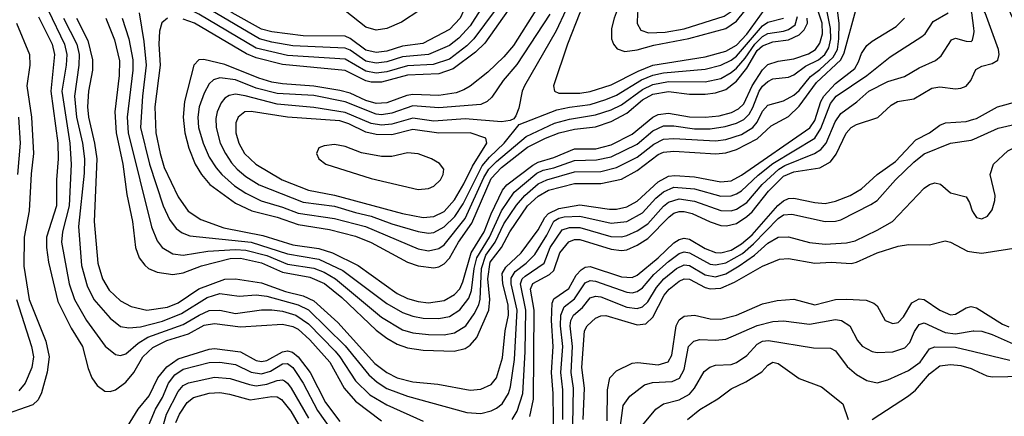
# Model space of a CAD drawing. Header units: inches. Extents: x 1308407 to 1441228, y 959628 to 1036311.
# Tile 44 of 256: x 1336343 to 1340117, y 988442 to 989964. Entities that reach past the tile are written whole.
import ezdxf

# ---------------------------------------------------------------- set-up
doc = ezdxf.new("R2010")
doc.units = ezdxf.units.IN
doc.header["$MEASUREMENT"] = 0
doc.layers.add('B3938', color=7, linetype='Continuous')
doc.layers.add('B3948', color=7, linetype='Continuous')

msp = doc.modelspace()

# ---------------------------------------------------------------- linework, layer by layer
at = {"layer": 'B3938', "color": 5}
for points, elevation in [([(1336452.2, 990000), (1336515.2, 989870), (1336524, 989830), (1336521.8, 989790), (1336505.2, 989690), (1336535.9, 989490), (1336540.6, 989410), (1336532.7, 989250), (1336507.8, 989150), (1336503.6, 989110), (1336533.3, 988950), (1336553, 988890), (1336598.8, 988810), (1336671.1, 988711.1), (1336710, 988679.5), (1336730, 988675.4), (1336750, 988681.7), (1336797.4, 988722.6), (1336834.4, 988745.6), (1336970, 988794.2), (1337030.6, 988830.6), (1337070, 988848), (1337109.9, 988850.1), (1337170, 988836.9), (1337269.4, 988850.6), (1337309.2, 988850.8), (1337350, 988845.4), (1337401.9, 988830), (1337450, 988797.7), (1337551.8, 988691.8), (1337570.6, 988670), (1337630, 988578.6), (1337684.8, 988524.8), (1337750, 988486.5), (1337890, 988423.6)], 3440), ([(1336673.9, 989970), (1336706.9, 989886.9), (1336725.9, 989805.9), (1336725.1, 989750), (1336708, 989610), (1336713.6, 989530), (1336739, 989410), (1336753.5, 989293.5), (1336775.2, 989190), (1336787.4, 989090), (1336801.7, 989050), (1336822.3, 989022.3), (1336837.5, 989010), (1336870, 988994.7), (1336930, 988985.9), (1336970, 988992.9), (1337040, 989020), (1337150, 989048), (1337190, 989048.8), (1337270, 989031.2), (1337350, 988995.4), (1337455.5, 988975.5), (1337511.5, 988951.5), (1337577.8, 988897.8), (1337710, 988772.4), (1337750, 988741.7), (1337790, 988718.5), (1337830, 988705), (1337890, 988696.6), (1338008, 988692), (1338050, 988702.2), (1338070, 988715), (1338095.3, 988744.7), (1338140.8, 988850), (1338144.9, 988890), (1338137, 988970), (1338146.7, 989033.3), (1338190.3, 989090), (1338221.7, 989150), (1338290, 989249.8), (1338330, 989286.5), (1338370, 989309.4), (1338470, 989335.9), (1338570, 989335.2), (1338650, 989352.4), (1338710, 989385.3), (1338790, 989447), (1338810, 989456.2), (1338850, 989460), (1339010.9, 989449.1), (1339050, 989452.7), (1339090, 989465.7), (1339170, 989506.5), (1339223.6, 989556.4), (1339290, 989592.5), (1339330, 989632.2), (1339397.5, 989722.5), (1339490.2, 989809.8), (1339503.5, 989836.5), (1339547.2, 990000)], 3520), ([(1336735.5, 989970), (1336761.3, 989890), (1336776.9, 989810), (1336777, 989770), (1336755.7, 989590), (1336759.4, 989530), (1336848.6, 989168.6), (1336870, 989115), (1336889.5, 989090), (1336930, 989066.1), (1336970, 989059.9), (1337064.6, 989075.4), (1337170, 989081.7), (1337210, 989079.6), (1337290, 989059), (1337370, 989026), (1337470.3, 989010.3), (1337510, 988995.1), (1337554, 988970), (1337730, 988822.6), (1337810, 988774.6), (1337850, 988762.4), (1337910, 988756), (1337970, 988754.3), (1338010, 988762), (1338052.7, 988790), (1338084.9, 988835.1), (1338102.7, 988870), (1338108.3, 988891.7), (1338113.6, 989010), (1338130, 989060.1), (1338165.7, 989110), (1338198.9, 989181.1), (1338247.3, 989252.7), (1338279.3, 989290), (1338330, 989333.7), (1338363.4, 989350), (1338470, 989379.6), (1338570, 989382.1), (1338630, 989396.3), (1338710, 989436.4), (1338773.2, 989486.8), (1338810, 989506), (1338850, 989507.9), (1339010, 989499.1), (1339050, 989504.4), (1339110, 989524), (1339153.5, 989550), (1339169.3, 989570.7), (1339190, 989612.9), (1339210, 989636.3), (1339270, 989653.1), (1339310, 989674.5), (1339330, 989692.1), (1339373.8, 989746.2), (1339410, 989772.4), (1339460.3, 989819.7), (1339477, 989850), (1339482.3, 989890), (1339483.7, 989950), (1339477.6, 990000)], 3540), ([(1336800.5, 989990), (1336819.6, 989879.6), (1336828.5, 989790), (1336813.6, 989670), (1336806.5, 989550), (1336841.3, 989410), (1336893.2, 989250), (1336917.3, 989197.3), (1336943, 989163), (1336965.8, 989145.8), (1336995.2, 989135.2), (1337230, 989110.4), (1337370, 989065.1), (1337490, 989045.2), (1337581.4, 989001.4), (1337750, 988874.5), (1337810, 988841.2), (1337850, 988826.2), (1337890, 988818.5), (1337950, 988818), (1337990, 988825.2), (1338030, 988850.9), (1338064.8, 988895.2), (1338074.4, 988925.6), (1338084.8, 989010), (1338095.4, 989050), (1338143.7, 989130), (1338190, 989231), (1338238.3, 989301.7), (1338325.4, 989374.6), (1338350, 989386.3), (1338390, 989395.5), (1338470, 989424), (1338553.8, 989426.2), (1338610, 989437.5), (1338710, 989486.8), (1338770, 989537.5), (1338810, 989556.8), (1338850, 989557), (1338930, 989545.6), (1338990, 989545.6), (1339046.4, 989553.6), (1339090, 989566.5), (1339118.5, 989581.5), (1339138.8, 989601.2), (1339153.4, 989626.6), (1339177.4, 989690), (1339190, 989709.3), (1339210, 989727.4), (1339230, 989736.4), (1339290, 989743), (1339310, 989752.6), (1339354.2, 989785.8), (1339404.8, 989810), (1339429, 989831), (1339444.6, 989855.4), (1339451.9, 989890), (1339450.1, 989930.1), (1339436.8, 990000)], 3560), ([(1336910, 989969.4), (1336888.3, 989951.7), (1336879.5, 989920.5), (1336876.1, 989870), (1336881.7, 989790), (1336861.1, 989630), (1336865.1, 989530), (1336881.1, 989450), (1336897.3, 989397.3), (1336950, 989283.9), (1336989, 989229), (1337037.8, 989197.8), (1337125.8, 989165.8), (1337275.7, 989135.7), (1337390, 989099.6), (1337490, 989085.5), (1337542.7, 989070), (1337640.3, 989020.3), (1337790, 988913.9), (1337830, 988894.4), (1337870, 988883.2), (1337910, 988878.1), (1337970, 988887), (1338010, 988910.1), (1338030, 988931.6), (1338041.6, 988958.4), (1338073, 989070), (1338122.7, 989150), (1338150, 989219.4), (1338193.8, 989310), (1338210.8, 989330), (1338310, 989405.7), (1338330, 989417.4), (1338390, 989435.4), (1338470, 989467.9), (1338551.3, 989468.7), (1338610, 989483.2), (1338690, 989524.3), (1338769.6, 989590), (1338790, 989599.9), (1338830, 989605.5), (1338910, 989591.3), (1338970, 989589.6), (1339024.5, 989595.5), (1339071.6, 989608.4), (1339098, 989622), (1339118.8, 989641.2), (1339150, 989710.1), (1339190, 989771.2), (1339210, 989791.8), (1339250, 989804.7), (1339310, 989813.8), (1339366.5, 989833.5), (1339393.1, 989850), (1339410, 989873.3), (1339420, 989910), (1339418.2, 989950), (1339402.4, 990000)], 3580), ([(1338214.9, 990000), (1338126.1, 989873.9), (1338090, 989839.4), (1338004.9, 989775.1), (1337950, 989756.2), (1337830, 989750.7), (1337730, 989723.9), (1337690, 989724.1), (1337670, 989729.8), (1337590, 989768.4), (1337350, 989792), (1337250, 989817.3), (1337213, 989833), (1337013.5, 989950), (1336970, 989965.4)], 3580), ([(1338320.8, 990000), (1338235.1, 989864.9), (1338198.7, 989821.3), (1338137.7, 989762.3), (1338070, 989709), (1338045.7, 989694.3), (1338016.1, 989683.9), (1337950, 989673), (1337850, 989676.6), (1337827.5, 989672.5), (1337750, 989644.3), (1337710, 989642.1), (1337670, 989654.5), (1337610, 989682), (1337570, 989692.2), (1337470, 989709), (1337350, 989717.7), (1337310, 989724.6), (1337259.3, 989739.3), (1337130, 989791.7), (1337048.4, 989811.6), (1337029.7, 989810.3), (1337010.5, 989789.5), (1336974.5, 989650), (1336970.3, 989590), (1336976.4, 989530), (1336991.2, 989471.2), (1337016.3, 989410), (1337040.3, 989370), (1337072.2, 989332.2), (1337170, 989259.9), (1337233.1, 989230), (1337330, 989206), (1337410, 989177.9), (1337530, 989159.2), (1337630, 989133.3), (1337690, 989109.5), (1337830, 989034.1), (1337870, 989019.7), (1337930, 989012), (1337950, 989016.2), (1337970, 989026.8), (1337990, 989048.9), (1338024.9, 989110), (1338076.1, 989183.9), (1338150, 989354.4), (1338190, 989397.4), (1338290, 989475.1), (1338358.3, 989510), (1338410.1, 989530.1), (1338470, 989543.8), (1338550, 989552.8), (1338610, 989573.6), (1338670, 989604.7), (1338730, 989656.4), (1338770, 989678.8), (1338830, 989689), (1338910, 989678.4), (1338970, 989677.7), (1339010, 989683.4), (1339050, 989696.6), (1339090, 989727.6), (1339130, 989777.5), (1339170, 989845.2), (1339190, 989864), (1339230, 989879.2), (1339290, 989886.3), (1339330, 989905.6), (1339350, 989924.6), (1339361.9, 989950), (1339361.2, 989970)], 3620), ([(1338164.9, 990000), (1338083.3, 989890), (1338056.4, 989863.6), (1337990, 989812), (1337928.1, 989791.9), (1337830, 989786.7), (1337750, 989764.3), (1337710, 989758.6), (1337670, 989766.6), (1337590, 989812.1), (1337370, 989826.9), (1337250, 989855.2), (1337030, 989985.2), (1336998.7, 990000)], 3560), ([(1338108.4, 990000), (1338070, 989940.1), (1338026.7, 989893.3), (1337990, 989865.3), (1337910, 989830), (1337810, 989821), (1337750, 989802.4), (1337710, 989796.6), (1337670, 989805.4), (1337610, 989846.7), (1337590, 989855.1), (1337390, 989864.2), (1337310, 989877.2), (1337262.1, 989890), (1337076.3, 990000)], 3540), ([(1338436.6, 990000), (1338399.1, 989920.9), (1338278.5, 989710), (1338269.2, 989690), (1338255.9, 989624.1), (1338245.1, 989594.9), (1338236.9, 989583.1), (1338223.4, 989576.6), (1338190, 989571.8), (1338050, 989584.1), (1337930, 989575.1), (1337850, 989586.6), (1337770, 989562.5), (1337730, 989559), (1337690, 989565.9), (1337590, 989608.3), (1337470, 989626.9), (1337330, 989640.4), (1337207.8, 989672.2), (1337170, 989677.8), (1337146.6, 989673.4), (1337130, 989663.4), (1337115.4, 989644.6), (1337099.7, 989610), (1337095, 989585), (1337096.4, 989550), (1337112.1, 989490), (1337131.5, 989450), (1337154.5, 989414.5), (1337177, 989390), (1337210, 989362.5), (1337261, 989330), (1337430, 989263.8), (1337550, 989249.1), (1337630, 989223.7), (1337690, 989210.5), (1337770, 989180.1), (1337870, 989150.7), (1337910, 989145.1), (1337930, 989148), (1337970, 989169.4), (1338011, 989209), (1338042.4, 989257.6), (1338116.2, 989403.8), (1338143.5, 989436.5), (1338199.9, 989490), (1338257.6, 989562.4), (1338402.4, 989617.6), (1338450, 989628.6), (1338530, 989638.7), (1338590, 989657.3), (1338630, 989674.6), (1338726.7, 989733.3), (1338770, 989751.4), (1338810, 989759.9), (1338970, 989774.1), (1339030, 989789.1), (1339070, 989808.7), (1339090, 989823.8), (1339190, 989940.2), (1339210, 989954.6), (1339270, 989970.1)], 3660), ([(1338046, 990000), (1338031.3, 989970), (1337990, 989926.9), (1337887.9, 989872.1), (1337810, 989861.8), (1337750, 989843.2), (1337710, 989837.5), (1337670, 989846.8), (1337610, 989892), (1337590, 989900.8), (1337430, 989902.6), (1337310, 989917.9), (1337270, 989928), (1337157.9, 989990), (1337142, 990000)], 3520), ([(1337876.7, 990000), (1337806.1, 989953.9), (1337750, 989930), (1337710, 989923.2), (1337670, 989935.5), (1337590, 989998.3), (1337585.1, 990000)], 3480), ([(1338494.6, 990000), (1338489.5, 989990), (1338442.1, 989870), (1338388.9, 989710), (1338392.7, 989690), (1338410, 989682.5), (1338490, 989682.3), (1338530, 989688.4), (1338610, 989714.4), (1338713.5, 989766.5), (1338770, 989789.1), (1338970, 989820.8), (1339050, 989842.8), (1339090, 989866.7), (1339130, 989908.7), (1339196.5, 990000)], 3680), ([(1338633.1, 990000), (1338621.4, 989970), (1338611.5, 989930), (1338611.8, 989890), (1338619.2, 989870), (1338632.7, 989852.7), (1338661.9, 989841.9), (1338710, 989848.6), (1338773.2, 989866.8), (1338908.3, 989891.7), (1339049.3, 989930), (1339090, 989958.4), (1339122.6, 989997.4), (1339123.8, 990000)], 3720), ([(1338713.6, 990000), (1338710.6, 989990), (1338709.2, 989949.2), (1338724, 989924), (1338753.6, 989913.6), (1338816.4, 989916.4), (1338890, 989929.4), (1339042.9, 989977.1), (1339077.4, 990000)], 3740), ([(1340000, 989931.3), (1339992, 989990), (1339987.1, 990000)], 3440), ([(1336415, 989975), (1336467.3, 989870), (1336477.3, 989830), (1336462.9, 989690), (1336489.1, 989490), (1336491.3, 989430), (1336484.9, 989350), (1336483.7, 989250), (1336446.3, 989130), (1336445.9, 989090), (1336453.7, 989033.7), (1336490, 988882.3), (1336540.1, 988780.1), (1336583.5, 988710), (1336605.4, 988625.4), (1336619.8, 988590), (1336640.1, 988560.1), (1336670, 988538.2), (1336690, 988537), (1336710, 988544.2), (1336750, 988573.8), (1336780.1, 988610), (1336814.6, 988670), (1336853.6, 988706.4), (1336907, 988733), (1336990, 988759.1), (1337050, 988792.2), (1337090, 988798.5), (1337190, 988785.7), (1337350, 988795.5), (1337390, 988787), (1337410, 988776.9), (1337455.6, 988735.6), (1337532.2, 988650), (1337586.3, 988550), (1337630, 988500.1), (1337730, 988424.4)], 3420), ([(1336511.2, 989970), (1336562.4, 989870), (1336571.7, 989830), (1336570.3, 989790), (1336553.2, 989670), (1336560.7, 989590), (1336583.4, 989490), (1336591.7, 989430), (1336590, 989375.1), (1336569.2, 989170), (1336580.5, 989020.5), (1336602.4, 988942.4), (1336627, 988890), (1336690, 988818.4), (1336730, 988787.2), (1336761.8, 988781.8), (1336806.1, 988786.1), (1336890, 988807.7), (1336963.5, 988836.5), (1337061.8, 988898.3), (1337110, 988913.8), (1337183.8, 988903.8), (1337250, 988907.8), (1337290, 988902.9), (1337410, 988870.6), (1337450.3, 988850.3), (1337590, 988712.4), (1337681, 988601), (1337712.7, 988572.7), (1337750, 988549.5), (1337830, 988519.6), (1338056.8, 988456.8), (1338110, 988453.3), (1338150, 988463.3), (1338170, 988473.2), (1338191.8, 988490), (1338217, 988530), (1338224.5, 988555.5), (1338239.3, 988660.7), (1338250.4, 988850), (1338226.5, 988950), (1338227.2, 988972.8), (1338242.3, 988997.7), (1338284.5, 989030), (1338317.3, 989062.7), (1338363, 989137), (1338390, 989191), (1338410, 989202.6), (1338430, 989207), (1338490, 989210.7), (1338610, 989183.1), (1338670, 989189.8), (1338730, 989222.3), (1338781.1, 989278.9), (1338810, 989303.9), (1338850, 989321.4), (1338930, 989314.9), (1339030, 989286.8), (1339070, 989288.3), (1339090, 989295.6), (1339110, 989307.9), (1339173, 989367), (1339230, 989412.3), (1339390.3, 989509.7), (1339414.1, 989545.9), (1339450, 989642.5), (1339472, 989670), (1339589.4, 989750), (1339678.7, 989821.3), (1339800.8, 989899.2), (1339813.3, 989910), (1339843.4, 989956.6), (1339901.7, 989990)], 3460), ([(1336560.6, 989970), (1336604.4, 989884.4), (1336621.8, 989810), (1336621.9, 989770), (1336606.4, 989690), (1336603.2, 989630), (1336606.8, 989590), (1336630, 989490), (1336638.7, 989430), (1336628.7, 989190), (1336642.1, 989030), (1336660.4, 988970), (1336686.8, 988926.8), (1336730, 988885.9), (1336770, 988863.1), (1336830, 988849.7), (1336910, 988861.2), (1336950, 988877.9), (1337030, 988931.5), (1337130, 988968.1), (1337170, 988970), (1337270, 988954.1), (1337361.7, 988921.7), (1337430, 988904.8), (1337470, 988885.8), (1337562.3, 988802.3), (1337704.8, 988644.8), (1337750, 988611), (1337790, 988590.4), (1337850, 988575.1), (1337946, 988566), (1338070, 988543), (1338110, 988546.5), (1338150, 988563.8), (1338170, 988590.2), (1338193.3, 988666.7), (1338204.2, 988770), (1338216, 988830), (1338215.9, 988870), (1338194.3, 988950), (1338192.9, 988990), (1338206.1, 989013.9), (1338265.5, 989070), (1338330, 989158.2), (1338355.3, 989204.7), (1338370, 989220.5), (1338410, 989240.1), (1338490, 989254.1), (1338603.3, 989236.7), (1338630, 989237.3), (1338670, 989246.2), (1338710, 989268.2), (1338790, 989341.5), (1338830, 989364), (1338853.4, 989366.6), (1338930, 989361.1), (1339030, 989341.7), (1339070, 989345.6), (1339110, 989367.5), (1339371.6, 989548.4), (1339390, 989577.5), (1339413.4, 989650), (1339424.4, 989670), (1339470, 989719.5), (1339543.5, 989776.5), (1339558.4, 989801.6), (1339570, 989834), (1339590, 989865.1), (1339610, 989881.8), (1339702.2, 989937.8), (1339734, 989970)], 3480), ([(1338374.4, 989985.6), (1338248.5, 989791.5), (1338195.5, 989730), (1338153, 989667), (1338134.7, 989650), (1338110, 989638.5), (1337950, 989625.8), (1337850, 989632.9), (1337770, 989605.3), (1337730, 989599), (1337710, 989600.9), (1337590, 989649.1), (1337470, 989673), (1337330, 989681.3), (1337250, 989701.3), (1337170, 989732.9), (1337110, 989740.8), (1337086.3, 989733.7), (1337070, 989717.9), (1337050, 989681.5), (1337030.8, 989630), (1337025.4, 989590), (1337028.2, 989550), (1337046.8, 989490), (1337070, 989437), (1337095.8, 989395.8), (1337117.8, 989370), (1337167.1, 989327.1), (1337210, 989298.2), (1337269.3, 989269.3), (1337350, 989245.2), (1337410, 989221.7), (1337550, 989200.9), (1337667.9, 989170), (1337870, 989085.4), (1337910, 989077.4), (1337950, 989085.5), (1337970, 989100.6), (1338050, 989201.5), (1338121.5, 989358.5), (1338141.8, 989390), (1338170, 989420), (1338284.6, 989515.4), (1338393.1, 989566.9), (1338450, 989582.3), (1338550, 989598.7), (1338610, 989618.6), (1338650, 989637.7), (1338730, 989696.6), (1338770, 989715.2), (1338830, 989726.3), (1338970, 989725.7), (1339030, 989738.8), (1339070, 989760.8), (1339090, 989778), (1339123.8, 989816.2), (1339160.3, 989870), (1339190, 989898.9), (1339210, 989911.3), (1339270, 989919.3), (1339290, 989926.2), (1339315.2, 989944.8), (1339324, 989976)], 3640), ([(1336330.5, 989950.5), (1336380.8, 989830), (1336382.3, 989790), (1336370.9, 989710), (1336388.5, 989590), (1336396.2, 989450), (1336387, 989373), (1336379.7, 989230), (1336360.5, 989130), (1336358.6, 989018.6), (1336379.3, 988890), (1336443.2, 988730), (1336456.7, 988670), (1336448.3, 988611.7), (1336427.3, 988532.7), (1336414.4, 988505.6), (1336393.4, 988486.6), (1336270, 988443.2)], 3380), ([(1338230.2, 988429.8), (1338250, 988462), (1338271.3, 988530), (1338279.8, 988690), (1338282.4, 988850), (1338262.3, 988950), (1338269.3, 988970), (1338279.9, 988980.1), (1338353.1, 989030), (1338376.8, 989090), (1338422.2, 989157.8), (1338450, 989167.3), (1338490, 989166.7), (1338608.4, 989131.6), (1338649, 989131), (1338670, 989136.1), (1338710, 989153.5), (1338750, 989181.3), (1338810, 989248.2), (1338830, 989264.3), (1338870, 989276.2), (1338930, 989267.9), (1339030, 989231.5), (1339070, 989230.3), (1339090, 989236.4), (1339130, 989262.9), (1339188.8, 989331.2), (1339252.1, 989390), (1339275.9, 989404.1), (1339389.4, 989450.6), (1339413.8, 989466.2), (1339433.7, 989490), (1339468, 989572), (1339490, 989604.5), (1339551.3, 989648.7), (1339597.7, 989690), (1339670, 989726.5), (1339734.6, 989745.4), (1339790, 989779.6), (1339852.7, 989807.3), (1339875.1, 989824.9), (1339913.8, 989886.2), (1339930, 989892.5), (1339970, 989881.6), (1339990, 989880.7), (1339995, 989885), (1340000, 989909.5)], 3440), ([(1338298.8, 988441.2), (1338312.2, 988507.8), (1338315.3, 988850), (1338300.7, 988930), (1338310, 988952), (1338373.4, 988986.6), (1338390, 989002), (1338413.4, 989070), (1338448, 989112), (1338470, 989120.9), (1338490, 989120.9), (1338610, 989084.1), (1338650, 989078.3), (1338670, 989080.6), (1338710, 989098.9), (1338750, 989124.3), (1338832.1, 989207.9), (1338850, 989221.3), (1338870, 989227.5), (1338890, 989227.9), (1338920.5, 989220.5), (1338990, 989187.8), (1339030, 989174.3), (1339052.6, 989172.6), (1339090, 989182.5), (1339130, 989208.4), (1339150, 989227), (1339213.6, 989306.4), (1339270, 989363.2), (1339310, 989380.1), (1339410, 989395.6), (1339450, 989419.1), (1339472.6, 989447.4), (1339510, 989528.9), (1339530, 989550.5), (1339550, 989561.8), (1339631.5, 989588.5), (1339683.6, 989636.4), (1339706.9, 989650), (1339770, 989660.3), (1339838.7, 989701.3), (1339870, 989705.9), (1339930, 989698.4), (1339950, 989700.6), (1339970, 989709.1), (1339988.2, 989730), (1340000, 989756.2)], 3420), ([(1336338.4, 989590), (1336344.6, 989490), (1336334.4, 989370)], 3360), ([(1338390.2, 988329.8), (1338387.4, 988530), (1338381.5, 988610), (1338387.4, 988710), (1338380.9, 988810), (1338383.3, 988876.7), (1338390, 988893.6), (1338447.9, 988932.1), (1338476.1, 988983.9), (1338495.6, 989004.4), (1338510, 989014.7), (1338530, 989017.5), (1338650, 988976.8), (1338690, 988974.3), (1338710, 988983.6), (1338790, 989050.6), (1338850, 989108.1), (1338870, 989121), (1338890, 989125.4), (1338910, 989121.9), (1338970, 989086), (1339010, 989071.1), (1339030.1, 989070.1), (1339070, 989079.9), (1339110, 989104.5), (1339150, 989138.5), (1339248.7, 989251.3), (1339270, 989268.7), (1339290, 989277.7), (1339310, 989279.4), (1339390, 989262.1), (1339430, 989258.5), (1339470, 989267.1), (1339526, 989290), (1339570, 989315.1), (1339628.8, 989370), (1339699.7, 989420.3), (1339777.6, 989502.4), (1339830.5, 989530), (1339870, 989558.7), (1339891.2, 989568.8), (1339970, 989573.7), (1340000, 989582)], 3380), ([(1338424.4, 988430), (1338424.5, 988544.5), (1338417.6, 988610), (1338424.4, 988710), (1338415.8, 988790), (1338417, 988830), (1338430, 988862.5), (1338470, 988893.3), (1338510, 988954.8), (1338530, 988963.7), (1338550, 988961.1), (1338670, 988918.1), (1338690, 988916), (1338710, 988920.6), (1338730, 988935.1), (1338773.7, 988986.3), (1338830, 989036.6), (1338870, 989066.7), (1338890, 989073.2), (1338910, 989070.1), (1338990, 989026.2), (1339010, 989023.1), (1339050, 989031.5), (1339113.1, 989066.9), (1339155.9, 989104.1), (1339250, 989201.4), (1339270, 989215.2), (1339302.7, 989217.3), (1339430, 989189.6), (1339469.5, 989190.5), (1339490, 989195.7), (1339605.7, 989254.3), (1339629.4, 989270.6), (1339699.9, 989350), (1339770, 989417.9), (1339810, 989448.9), (1339910, 989490.6), (1339990, 989501.2), (1340000, 989505.7)], 3360), ([(1338462.5, 988410), (1338465.7, 988550), (1338456.4, 988610), (1338461.9, 988710), (1338453.2, 988790), (1338455.4, 988810), (1338465.6, 988830), (1338499.9, 988860.1), (1338530, 988896.2), (1338550, 988903.4), (1338570, 988900.1), (1338670, 988861.2), (1338710, 988855.5), (1338730, 988862.7), (1338750, 988881.9), (1338783.6, 988936.4), (1338812.3, 988970), (1338860.7, 989010), (1338890, 989022.9), (1338910, 989020.4), (1338970, 988984.9), (1339010, 988977.2), (1339050, 988989.1), (1339100.7, 989019.3), (1339159, 989061), (1339210, 989106.5), (1339250, 989130.1), (1339290, 989131), (1339370, 989109.2), (1339430, 989102.4), (1339512.1, 989107.9), (1339544.7, 989115.3), (1339630, 989155.8), (1339688.2, 989190), (1339810, 989318), (1339830, 989331.8), (1339850, 989337.6), (1339872.7, 989332.7), (1339910, 989299.1), (1339970, 989284), (1339983.1, 989263.1), (1339994, 989230), (1340000, 989220.7)], 3340), ([(1338502.9, 988430), (1338508.3, 988550), (1338497.4, 988630), (1338507.4, 988770), (1338518.6, 988790), (1338550, 988818.6), (1338570, 988827.4), (1338590, 988828.8), (1338710, 988793.6), (1338743.2, 988796.8), (1338770, 988822.7), (1338812.8, 988907.2), (1338832.6, 988930), (1338870, 988960.4), (1338890, 988969.2), (1338910, 988968.1), (1338970, 988936.4), (1338990, 988931.2), (1339030, 988934.4), (1339083, 988957), (1339190, 989018.6), (1339254.6, 989045.4), (1339290, 989048.1), (1339390, 989029.3), (1339453.3, 989033.3), (1339530, 989028.9), (1339550, 989033.4), (1339630, 989070.1), (1339710, 989094.6), (1339750, 989101.5), (1339830, 989099.8), (1339890, 989115.7), (1339910, 989110.9), (1339975.3, 989075.3), (1340000, 989071.9)], 3320), ([(1336330.6, 988890), (1336389.1, 988710), (1336396.2, 988670), (1336390.3, 988629.7), (1336364.4, 988570), (1336340, 988540)], 3360), ([(1338595, 988425), (1338595.7, 988544.3), (1338604.8, 988590), (1338630, 988616.8), (1338690, 988646.7), (1338711.7, 988648.3), (1338790, 988640.1), (1338828.4, 988651.6), (1338842.8, 988677.2), (1338858.8, 988790), (1338870, 988812.2), (1338890, 988826.8), (1338929.9, 988830.1), (1338990, 988816.5), (1339030, 988814.9), (1339090, 988830.1), (1339190, 988873.6), (1339246.1, 988886.1), (1339310, 988891.3), (1339390, 988870.5), (1339469.9, 988890.1), (1339511.4, 988891.4), (1339587.5, 988887.5), (1339616.8, 988876.8), (1339630, 988866), (1339660.3, 988810), (1339690, 988798.4), (1339710, 988802.7), (1339730, 988824.5), (1339762.2, 988877.8), (1339790, 988892.6), (1339810.1, 988890.1), (1339870, 988849.2), (1339910, 988831.6), (1339930, 988834.5), (1339970, 988858.9), (1339990, 988863.2), (1340000, 988860.6)], 3280), ([(1338638.4, 988350), (1338655.9, 988484.1), (1338681, 988519), (1338737.3, 988562.7), (1338768.6, 988571.4), (1338843.8, 988576.2), (1338871.4, 988588.6), (1338890, 988621.3), (1338906.9, 988710), (1338926.6, 988730), (1338950, 988737.1), (1339010, 988734.6), (1339050, 988738.9), (1339170, 988791.2), (1339230, 988806), (1339270, 988808.8), (1339370, 988795.2), (1339470, 988813.1), (1339492.9, 988810), (1339524.8, 988790), (1339553.6, 988733.6), (1339571.8, 988711.8), (1339610, 988691.3), (1339630, 988687), (1339690, 988689.6), (1339735.5, 988704.5), (1339755, 988725), (1339772.2, 988767.8), (1339790, 988794.2), (1339810, 988801.2), (1339890, 988763.7), (1339930, 988758.5), (1339997.2, 988770), (1340000, 988769.9)], 3260), ([(1338731.4, 988410), (1338781.1, 988470), (1338810.3, 988489.7), (1338870, 988506.1), (1338910, 988527), (1338929.5, 988550), (1338966.1, 988613.9), (1338988.7, 988631.3), (1339010, 988638), (1339070, 988640.5), (1339090, 988648.3), (1339130, 988676.1), (1339170, 988719.5), (1339190, 988730.1), (1339212.8, 988732.8), (1339385, 988705), (1339450, 988704.2), (1339470, 988693.1), (1339513.9, 988633.9), (1339550, 988602.2), (1339590, 988579.2), (1339630, 988571.3), (1339670, 988581.8), (1339750, 988618.4), (1339793.7, 988650), (1339830, 988701), (1339850, 988708.5), (1339930, 988708.2), (1340000, 988691.4)], 3240), ([(1336756.2, 988403.8), (1336796.7, 988470), (1336839.1, 988520.9), (1336872.1, 988590), (1336907.4, 988632.6), (1336950, 988662.8), (1337070, 988700.4), (1337090, 988702.6), (1337190, 988690.1), (1337250, 988656), (1337270, 988652), (1337290, 988656), (1337350, 988690), (1337370, 988693.5), (1337388.7, 988688.7), (1337411.1, 988671.1), (1337456.8, 988610), (1337515.8, 988495.8), (1337570, 988422)], 3380), ([(1336830.7, 988390), (1336863.9, 988470), (1336890, 988514.2), (1336913.4, 988570), (1336938.3, 988601.7), (1336970, 988622.8), (1337070, 988648.2), (1337110, 988649.8), (1337170, 988640.5), (1337230, 988611.5), (1337270, 988605.7), (1337304.4, 988615.6), (1337350, 988643.7), (1337370, 988644.6), (1337390, 988629.7), (1337403.4, 988610), (1337429.2, 988570), (1337484.4, 988464.4), (1337534.2, 988394.2)], 3360), ([(1338903, 988430), (1338950, 988467.9), (1339019.3, 988510), (1339070, 988548.1), (1339125.7, 988574.2), (1339187, 988613), (1339210, 988638.5), (1339230, 988650.1), (1339250, 988644.6), (1339330, 988586.9), (1339416, 988556), (1339497.6, 988490), (1339518.3, 988430)], 3220), ([(1339610, 988430.1), (1339750, 988520.9), (1339776.8, 988543.2), (1339830, 988604.7), (1339870, 988635.5), (1339910, 988641.6), (1339950, 988637.2), (1339990, 988625.6), (1340000, 988620.9)], 3220), ([(1336884.7, 988375.3), (1336905.9, 988450), (1336950, 988537.7), (1336970, 988560.3), (1336990, 988571), (1337090, 988593.1), (1337150, 988588), (1337223.9, 988563.9), (1337250, 988559.8), (1337290, 988565.3), (1337330, 988579.6), (1337350, 988582.3), (1337358.1, 988578.1), (1337370, 988570.1), (1337383.5, 988550), (1337450, 988434.9)], 3340), ([(1336942, 988418), (1336955.1, 988450), (1336984.5, 988495.5), (1337010, 988514.5), (1337070, 988530.9), (1337110, 988533.5), (1337147.9, 988527.9), (1337225.9, 988505.9), (1337310, 988518.5), (1337330, 988516.8), (1337346.9, 988506.9), (1337382.1, 988462.1), (1337447.4, 988350)], 3320)]:
    msp.add_lwpolyline(points, dxfattribs=dict(at, elevation=elevation))
for points, elevation in [([(1337230, 989611.8), (1337205.5, 989610), (1337180.1, 989590), (1337171.7, 989568.3), (1337171.3, 989530), (1337183.4, 989490), (1337204.2, 989450), (1337247.8, 989410), (1337349.8, 989349.8), (1337450, 989309.8), (1337550, 989291.3), (1337810, 989220.8), (1337890, 989205.3), (1337930, 989208.9), (1337970, 989228.6), (1338010, 989273.2), (1338045.7, 989334.3), (1338078.1, 989401.9), (1338133.1, 989490), (1338129.8, 989510), (1338070, 989529.3), (1337950, 989528.6), (1337850, 989542.4), (1337770, 989522.6), (1337710, 989522.9), (1337670, 989532.5), (1337604.8, 989564.8), (1337570, 989576.1), (1337370, 989589.5)], 3680), ([(1337550, 989484.9), (1337510, 989480.2), (1337490, 989472.3), (1337480.2, 989450), (1337489.4, 989430), (1337516.2, 989410), (1337690, 989355.2), (1337870, 989312.2), (1337910, 989316.3), (1337930, 989325), (1337955.9, 989350), (1337966.8, 989370), (1337968.8, 989390), (1337952.3, 989412.3), (1337921.4, 989430), (1337870, 989449), (1337830, 989452.5), (1337770, 989439.3), (1337730, 989438.7), (1337652.8, 989452.8), (1337590, 989477.2)], 3720)]:
    msp.add_lwpolyline(points, close=True, dxfattribs=dict(at, elevation=elevation))
at = {"layer": 'B3948', "color": 5}
for points, elevation in [([(1340000, 989756.2), (1340007.4, 989772.6), (1340030, 989785.6), (1340070, 989795.7), (1340091.3, 989808.7), (1340097.3, 989830), (1340094, 989850), (1340043.1, 989990), (1340036.9, 990000)], 3420), ([(1340000, 989582), (1340010, 989584.8), (1340090, 989629.3), (1340170, 989651), (1340210, 989680.4), (1340229.5, 989710), (1340235.7, 989744.3), (1340233.7, 989790), (1340223.2, 989830), (1340200.1, 989890), (1340155.8, 989955.8), (1340134.9, 990000)], 3380), ([(1340000, 989505.7), (1340092.7, 989547.3), (1340210, 989575), (1340250, 989598.9), (1340270, 989638.4), (1340290.5, 989710), (1340291.8, 989750), (1340286.7, 989790), (1340264.9, 989864.9), (1340245.4, 989910), (1340196.1, 989976.1), (1340184.2, 990000)], 3360), ([(1340000, 989220.7), (1340010, 989205.2), (1340030, 989199.6), (1340052.1, 989210), (1340070, 989234.9), (1340080.3, 989270), (1340081.5, 989290), (1340063, 989370), (1340075.1, 989410), (1340130, 989461.2), (1340150, 989470.5), (1340210, 989483.4), (1340290, 989523.8), (1340312.7, 989550), (1340319.8, 989630), (1340345, 989730), (1340338, 989810), (1340319.8, 989870), (1340301.7, 989910), (1340234.3, 990000)], 3340), ([(1340000, 989071.9), (1340030, 989067.9), (1340170, 989090.2), (1340190, 989099.2), (1340210, 989117.7), (1340240.6, 989170), (1340248.5, 989210), (1340242.5, 989230), (1340216.8, 989276.8), (1340192.5, 989350), (1340190.5, 989370), (1340207.9, 989392.1), (1340290, 989430.9), (1340354.8, 989450), (1340373.6, 989466.4), (1340384.1, 989490), (1340382.2, 989530), (1340364.1, 989610), (1340370, 989650), (1340396.9, 989730), (1340391.4, 989810), (1340368.5, 989890), (1340346.1, 989930), (1340296.2, 990000)], 3320), ([(1340000, 989909.5), (1340001.8, 989918.2), (1340000, 989931.3)], 3440), ([(1340000, 988860.6), (1340010, 988858), (1340110, 988795.2), (1340134.3, 988785.7)], 3280), ([(1340000, 988620.9), (1340050, 988597.3), (1340070, 988593.5), (1340190, 988596), (1340230, 988607.5), (1340410, 988725.4), (1340450, 988759), (1340510, 988829.7), (1340530, 988847), (1340550, 988854.9), (1340586.4, 988846.4), (1340711.4, 988791.4), (1340737.8, 988770), (1340759.3, 988739.3), (1340770.1, 988710.1), (1340774.7, 988670), (1340768.7, 988630), (1340743, 988570), (1340731.5, 988530), (1340716.7, 988423.3)], 3220), ([(1340000, 988769.9), (1340030, 988768.8), (1340070, 988756.6), (1340150, 988720.2)], 3260), ([(1340000, 988691.4), (1340138.2, 988658.2)], 3240)]:
    msp.add_lwpolyline(points, dxfattribs=dict(at, elevation=elevation))

doc.saveas('drawing.dxf')
